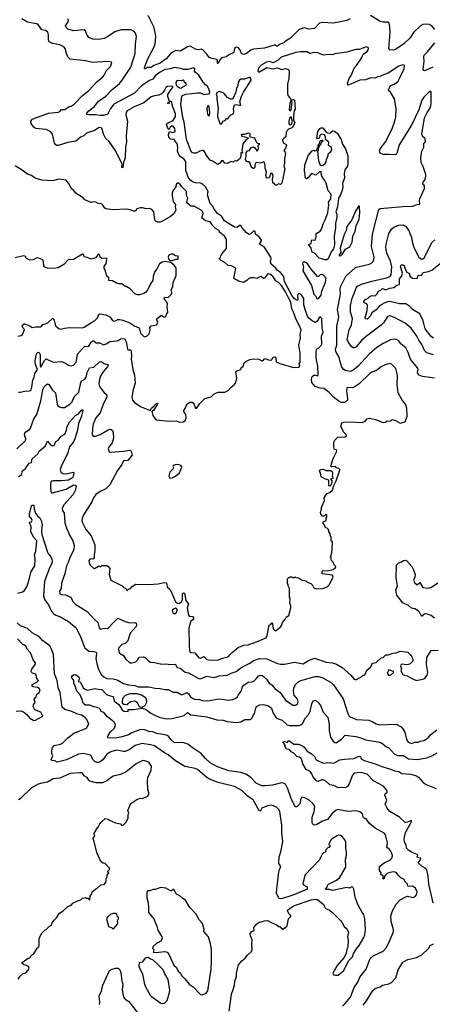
# Model space of a CAD drawing. Extents: x 1771496 to 1971148, y 471553 to 643630.
# Tile 77 of 256: x 1863830 to 1868930, y 498608 to 510793. Entities that reach past the tile are written whole.
import ezdxf

# ---------------------------------------------------------------- set-up
doc = ezdxf.new("R2010")
doc.units = 0

msp = doc.modelspace()

# ---------------------------------------------------------------- linework, layer by layer
at = {"layer": '0CON10XD'}
for points in [[(1864414, 509696), (1864435, 509714), (1864468, 509722), (1864503, 509747), (1864606, 509854), (1864683, 509917), (1864785, 510025), (1864859, 510085), (1864876, 510105), (1864901, 510165), (1864953, 510215), (1864966, 510246), (1864968, 510265), (1864925, 510274), (1864725, 510264), (1864645, 510282), (1864455, 510304), (1864426, 510335), (1864408, 510375), (1864392, 510435), (1864376, 510455), (1864325, 510480), (1864235, 510497), (1864195, 510519), (1864186, 510545), (1864187, 510607), (1864179, 510639), (1864149, 510659), (1864102, 510665), (1864055, 510736), (1863925, 510760), (1863855, 510802)], [(1868809, 506379), (1868768, 506395), (1868750, 506415), (1868747, 506425), (1868754, 506465), (1868749, 506485), (1868662, 506592), (1868643, 506635), (1868634, 506675), (1868605, 506732), (1868543, 506783), (1868515, 506819), (1868486, 506836), (1868459, 506841), (1868415, 506829), (1868323, 506787), (1868243, 506737), (1868148, 506652), (1868016, 506504), (1867949, 506451), (1867915, 506441), (1867855, 506451), (1867835, 506463), (1867814, 506494), (1867787, 506575), (1867780, 506615), (1867738, 506685), (1867733, 506715), (1867750, 506765), (1867751, 506831), (1867750, 506995), (1867777, 507115), (1867757, 507205), (1867795, 507395), (1867792, 507455), (1867797, 507485), (1867863, 507617), (1867978, 507722), (1867995, 507731), (1868155, 507769), (1868185, 507785), (1868199, 507801), (1868209, 507825), (1868210, 507855), (1868178, 507985), (1868192, 508138), (1868235, 508315), (1868270, 508445), (1868285, 508455), (1868565, 508482), (1868685, 508483), (1868745, 508507), (1868775, 508510), (1868772, 508555), (1868778, 508575), (1868836, 508705), (1868836, 508735), (1868814, 508765), (1868819, 508781), (1868844, 508815), (1868850, 508855), (1868850, 508875), (1868819, 508975), (1868794, 509025), (1868790, 509085), (1868803, 509165), (1868827, 509215), (1868826, 509255), (1868847, 509285), (1868842, 509322), (1868835, 509332), (1868814, 509344), (1868802, 509375), (1868832, 509578), (1868865, 509644), (1868896, 509685), (1868913, 509725), (1868918, 509755), (1868916, 509896), (1868907, 509907), (1868895, 509902), (1868827, 509833), (1868802, 509795), (1868762, 509678), (1868674, 509486), (1868520, 509245), (1868490, 509135), (1868475, 509120), (1868395, 509126), (1868324, 509124), (1868285, 509142), (1868277, 509165), (1868287, 509195), (1868356, 509285), (1868437, 509453), (1868469, 509535), (1868480, 509590), (1868482, 509695), (1868463, 509815), (1868414, 509894), (1868390, 509915), (1868390, 509925), (1868415, 509978), (1868465, 509994), (1868508, 510032), (1868535, 510080), (1868581, 510185), (1868586, 510226), (1868565, 510233), (1868515, 510216), (1868385, 510132), (1868306, 510104), (1868282, 510088), (1868253, 510087), (1868225, 510069), (1868165, 510075), (1868110, 510050), (1868035, 510044), (1867933, 509997), (1867885, 509983), (1867882, 510005), (1867904, 510065), (1867925, 510095), (1867970, 510200), (1867992, 510225), (1868054, 510315), (1868077, 510365), (1868120, 510395), (1868136, 510415), (1868142, 510445), (1868115, 510458), (1868025, 510423), (1867985, 510422), (1867875, 510392), (1867725, 510369), (1867695, 510356), (1867655, 510361), (1867584, 510354), (1867515, 510381), (1867475, 510386), (1867415, 510374), (1867383, 510393), (1867297, 510393), (1867245, 510385), (1867063, 510327), (1867025, 510291), (1866965, 510258), (1866924, 510274), (1866879, 510265), (1866815, 510228), (1866783, 510193), (1866774, 510154), (1866784, 510144), (1866885, 510199), (1866965, 510186), (1867015, 510196), (1867065, 510176), (1867115, 510189), (1867145, 510180), (1867159, 510165), (1867163, 510145), (1867156, 510066), (1867141, 509995), (1867139, 509885), (1867143, 509853), (1867170, 509825), (1867184, 509795), (1867170, 509755), (1867162, 509682), (1867165, 509670), (1867175, 509666), (1867184, 509676), (1867200, 509765), (1867190, 509795), (1867215, 509806), (1867228, 509795), (1867236, 509685), (1867224, 509665), (1867213, 509595), (1867216, 509555), (1867233, 509515), (1867200, 509455), (1867154, 509436), (1867135, 509420), (1867125, 509395), (1867120, 509345), (1867091, 509319), (1867079, 509305), (1867083, 509283), (1867095, 509265), (1867125, 509248), (1867129, 509235), (1867117, 509203), (1867096, 509175), (1867112, 509152), (1867116, 509136), (1867102, 509075), (1867102, 509015), (1867095, 508985), (1867108, 508945), (1867069, 508771), (1867055, 508752), (1867035, 508761), (1867005, 508744), (1866995, 508746), (1866961, 508775), (1866953, 508817), (1866962, 508855), (1866956, 508885), (1866950, 508890), (1866935, 508890), (1866925, 508878), (1866923, 508855), (1866913, 508835), (1866895, 508830), (1866881, 508835), (1866873, 508863), (1866879, 508905), (1866865, 508955), (1866866, 508985), (1866855, 509026), (1866846, 509035), (1866805, 509019), (1866755, 509027), (1866747, 509023), (1866735, 508995), (1866736, 508964), (1866725, 508952), (1866715, 508953), (1866693, 508973), (1866675, 509026), (1866665, 509034), (1866645, 509032), (1866630, 509040), (1866622, 509065), (1866631, 509105), (1866628, 509145), (1866645, 509168), (1866666, 509174), (1866695, 509212), (1866722, 509218), (1866737, 509207), (1866765, 509167), (1866782, 509195), (1866778, 509235), (1866800, 509255), (1866775, 509260), (1866757, 509277), (1866735, 509328), (1866680, 509340), (1866679, 509375), (1866671, 509385), (1866655, 509387), (1866605, 509372), (1866575, 509371), (1866569, 509365), (1866575, 509350), (1866615, 509342), (1866660, 509325), (1866622, 509298), (1866588, 509255), (1866577, 509175), (1866580, 509150), (1866590, 509145), (1866585, 509140), (1866580, 509150), (1866562, 509145), (1866564, 509105), (1866554, 509075), (1866515, 509042), (1866493, 509047), (1866465, 509030), (1866445, 509038), (1866395, 509012), (1866365, 509019), (1866345, 509047), (1866328, 509052), (1866305, 509017), (1866285, 509002), (1866245, 509020), (1866215, 509042), (1866184, 509054), (1866132, 509125), (1866115, 509160), (1866095, 509172), (1866055, 509167), (1866011, 509139), (1865982, 509142), (1865955, 509152), (1865892, 509312), (1865888, 509345), (1865862, 509525), (1865845, 509583), (1865820, 509745), (1865834, 509845), (1865844, 509856), (1865885, 509871), (1866025, 509887), (1866065, 509886), (1866105, 509867), (1866165, 509876), (1866175, 509881), (1866182, 509895), (1866164, 509945), (1866146, 509975), (1866125, 509987), (1866098, 510018), (1866043, 510105), (1865998, 510145), (1865992, 510155), (1865994, 510184), (1865983, 510193), (1865965, 510194), (1865907, 510177), (1865855, 510175), (1865819, 510189), (1865745, 510203), (1865694, 510186), (1865625, 510175), (1865566, 510144), (1865505, 510097), (1865475, 510056), (1865435, 510042), (1865335, 509976), (1865248, 509885), (1864993, 509747), (1864953, 509695), (1864925, 509634), (1864915, 509624), (1864864, 509606), (1864824, 509606), (1864765, 509617), (1864690, 509615), (1864661, 509621), (1864658, 509635), (1864685, 509664), (1864755, 509719), (1864803, 509785), (1864893, 509847), (1864967, 509923), (1865065, 510002), (1865095, 510045), (1865205, 510205), (1865257, 510375), (1865261, 510495), (1865274, 510584), (1865260, 510625), (1865241, 510651), (1865205, 510667), (1865085, 510666), (1865005, 510643), (1864915, 510580), (1864875, 510561), (1864805, 510546), (1864735, 510551), (1864684, 510574), (1864660, 510610), (1864644, 510655), (1864625, 510668), (1864495, 510656), (1864425, 510675), (1864404, 510695), (1864398, 510715), (1864429, 510765), (1864432, 510785), (1864425, 510805)], [(1867915, 510802), (1867875, 510784), (1867755, 510756), (1867705, 510749), (1867575, 510758), (1867535, 510748), (1867475, 510685), (1867405, 510674), (1867345, 510690), (1867285, 510670), (1867177, 510565), (1867115, 510528), (1867094, 510506), (1867049, 510491), (1867015, 510466), (1867003, 510463), (1866989, 510479), (1866975, 510479), (1866858, 510442), (1866722, 510428), (1866686, 510414), (1866635, 510374), (1866595, 510361), (1866573, 510373), (1866551, 510425), (1866535, 510444), (1866515, 510452), (1866500, 510450), (1866486, 510434), (1866478, 510385), (1866415, 510358), (1866385, 510334), (1866325, 510319), (1866304, 510295), (1866285, 510252), (1866275, 510250), (1866277, 510285), (1866271, 510295), (1866255, 510305), (1866205, 510312), (1866174, 510324), (1866145, 510366), (1866095, 510418), (1866075, 510426), (1866035, 510421), (1866005, 510426), (1865945, 510460), (1865925, 510463), (1865904, 510456), (1865818, 510402), (1865755, 510410), (1865725, 510395), (1865695, 510372), (1865640, 510310), (1865566, 510255), (1865535, 510243), (1865489, 510225), (1865455, 510200), (1865411, 510199), (1865384, 510184), (1865374, 510184), (1865371, 510191), (1865384, 510235), (1865420, 510315), (1865492, 510455), (1865505, 510495), (1865511, 510585), (1865506, 510636), (1865486, 510705), (1865416, 510845)], [(1868407, 510705), (1868398, 510748), (1868385, 510761), (1868325, 510762), (1868285, 510772), (1868165, 510843)], [(1868963, 510673), (1868925, 510718), (1868895, 510732), (1868855, 510739), (1868815, 510733), (1868785, 510718), (1868699, 510635), (1868655, 510566), (1868578, 510495), (1868475, 510424), (1868445, 510414), (1868405, 510419), (1868394, 510434), (1868408, 510635), (1868407, 510705)], [(1868935, 510205), (1868835, 510160), (1868823, 510163), (1868816, 510176), (1868830, 510275), (1868824, 510334), (1868831, 510355), (1868871, 510395), (1868960, 510505)], [(1865825, 509946), (1865835, 509952), (1865893, 509985), (1865887, 510005), (1865867, 510017), (1865862, 510035), (1865850, 510045), (1865824, 510036), (1865785, 510040), (1865771, 510035), (1865758, 510015), (1865764, 509984), (1865805, 509949), (1865825, 509946)], [(1866315, 509497), (1866325, 509502), (1866344, 509536), (1866370, 509545), (1866385, 509570), (1866405, 509570), (1866415, 509590), (1866440, 509615), (1866471, 509629), (1866477, 509653), (1866473, 509695), (1866485, 509738), (1866505, 509745), (1866547, 509733), (1866562, 509735), (1866552, 509775), (1866573, 509845), (1866595, 509896), (1866692, 510045), (1866689, 510065), (1866677, 510077), (1866667, 510077), (1866608, 510055), (1866565, 510058), (1866545, 510043), (1866531, 510019), (1866528, 509975), (1866511, 509945), (1866500, 509895), (1866465, 509815), (1866455, 509809), (1866435, 509809), (1866400, 509830), (1866355, 509885), (1866295, 509903), (1866265, 509888), (1866258, 509875), (1866268, 509845), (1866267, 509815), (1866283, 509695), (1866274, 509614), (1866275, 509593), (1866305, 509510), (1866315, 509497)], [(1864503, 506127), (1864562, 506185), (1864585, 506305), (1864598, 506322), (1864633, 506345), (1864646, 506365), (1864657, 506385), (1864664, 506426), (1864692, 506485), (1864745, 506493), (1864815, 506557), (1864835, 506564), (1864875, 506537), (1864914, 506524), (1864924, 506515), (1864917, 506495), (1864885, 506465), (1864859, 506431), (1864828, 506382), (1864815, 506345), (1864810, 506285), (1864817, 506255), (1864869, 506185), (1864904, 506155), (1864907, 506135), (1864903, 506115), (1864865, 506045), (1864823, 505927), (1864772, 505865), (1864737, 505787), (1864728, 505735), (1864727, 505657), (1864739, 505639), (1864768, 505638), (1864825, 505661), (1864925, 505718), (1864945, 505724), (1864960, 505720), (1864975, 505707), (1864984, 505684), (1864988, 505615), (1864973, 505557), (1864938, 505515), (1864922, 505485), (1864937, 505447), (1864955, 505440), (1865115, 505453), (1865195, 505466), (1865209, 505455), (1865220, 505405), (1865165, 505339), (1865115, 505334), (1865093, 505287), (1865037, 505213), (1864946, 505035), (1864893, 504987), (1864825, 504954), (1864770, 504915), (1864744, 504876), (1864721, 504825), (1864671, 504749), (1864617, 504665), (1864602, 504625), (1864599, 504595), (1864605, 504565), (1864648, 504485), (1864714, 504405), (1864760, 504295), (1864758, 504222), (1864749, 504165), (1864752, 504128), (1864735, 504116), (1864701, 504119), (1864684, 504095), (1864693, 504055), (1864707, 504037), (1864745, 504002), (1864755, 504002), (1864805, 504030), (1864815, 504030), (1864825, 504020), (1864845, 504040), (1864905, 504038), (1864925, 504028), (1864943, 504003), (1864934, 503926), (1864957, 503855), (1865096, 503786), (1865115, 503768), (1865143, 503753), (1865155, 503730), (1865173, 503747), (1865200, 503755), (1865221, 503779), (1865265, 503806), (1865425, 503803), (1865540, 503810), (1865617, 503827), (1865643, 503823), (1865654, 503775), (1865684, 503745), (1865708, 503705), (1865755, 503590), (1865785, 503570), (1865805, 503572), (1865832, 503588), (1865841, 503615), (1865844, 503686), (1865855, 503702), (1865868, 503695), (1865884, 503605), (1865916, 503565), (1865899, 503515), (1865918, 503425), (1865925, 503410), (1865968, 503408), (1865982, 503385), (1865970, 503365), (1865945, 503350), (1865921, 503265), (1865923, 503045), (1865927, 502985), (1865935, 502966), (1865945, 502960), (1865995, 502959), (1866045, 502895), (1866065, 502892), (1866105, 502913), (1866145, 502877), (1866187, 502867), (1866288, 502872), (1866335, 502891), (1866405, 502908), (1866433, 502937), (1866457, 502963), (1866534, 503026), (1866565, 503034), (1866595, 503051), (1866655, 503058), (1866685, 503071), (1866715, 503077), (1866875, 503144), (1866888, 503172), (1866915, 503298), (1866935, 503310), (1866945, 503330), (1866956, 503315), (1866964, 503254), (1866985, 503232), (1867000, 503235), (1867058, 503285), (1867070, 503305), (1867078, 503335), (1867112, 503375), (1867125, 503400), (1867155, 503420), (1867180, 503515), (1867181, 503535), (1867169, 503575), (1867174, 503625), (1867167, 503645), (1867164, 503696), (1867167, 503755), (1867150, 503785), (1867150, 503805), (1867140, 503815), (1867140, 503875), (1867155, 503890), (1867165, 503890), (1867175, 503900), (1867195, 503900), (1867205, 503890), (1867225, 503890), (1867235, 503898), (1867245, 503890), (1867277, 503887), (1867315, 503862), (1867367, 503847), (1867385, 503832), (1867427, 503817), (1867450, 503795), (1867464, 503764), (1867495, 503748), (1867575, 503752), (1867630, 503775), (1867658, 503805), (1867684, 503856), (1867706, 503894), (1867698, 503918), (1867570, 503935), (1867570, 503965), (1867580, 503975), (1867633, 503973), (1867705, 503990), (1867735, 504012), (1867737, 504025), (1867718, 504045), (1867705, 504080), (1867680, 504105), (1867680, 504135), (1867670, 504145), (1867690, 504195), (1867698, 504305), (1867695, 504330), (1867682, 504345), (1867682, 504385), (1867668, 504415), (1867667, 504435), (1867652, 504455), (1867652, 504475), (1867645, 504490), (1867632, 504502), (1867610, 504505), (1867600, 504535), (1867578, 504565), (1867585, 504580), (1867618, 504595), (1867620, 504625), (1867627, 504635), (1867627, 504667), (1867615, 504670), (1867595, 504650), (1867575, 504650), (1867552, 504672), (1867548, 504695), (1867560, 504735), (1867560, 504755), (1867597, 504843), (1867592, 504875), (1867625, 504930), (1867665, 504940), (1867695, 504970), (1867713, 505027), (1867743, 505085), (1867782, 505205), (1867786, 505226), (1867777, 505237), (1867745, 505248), (1867732, 505262), (1867685, 505258), (1867677, 505267), (1867705, 505362), (1867752, 505455), (1867745, 505470), (1867720, 505475), (1867712, 505505), (1867714, 505566), (1867725, 505590), (1867745, 505610), (1867762, 505628), (1867855, 505632), (1867868, 505642), (1867866, 505656), (1867830, 505695), (1867830, 505705), (1867798, 505758), (1867812, 505805), (1867837, 505813), (1867905, 505818), (1868065, 505810), (1868100, 505825), (1868125, 505854), (1868155, 505860), (1868230, 505845), (1868325, 505809), (1868347, 505813), (1868372, 505828), (1868414, 505826), (1868435, 505846), (1868475, 505831), (1868535, 505798), (1868595, 505818), (1868620, 505885), (1868614, 505986), (1868604, 506025), (1868555, 506093), (1868507, 506177), (1868498, 506275), (1868500, 506395), (1868480, 506475), (1868425, 506528), (1868405, 506538), (1868347, 506523), (1868298, 506495), (1868239, 506451), (1868185, 506431), (1868160, 506415), (1868025, 506286), (1867965, 506245), (1867945, 506235), (1867895, 506240), (1867874, 506235), (1867868, 506195), (1867884, 506105), (1867882, 506085), (1867870, 506070), (1867845, 506057), (1867805, 506056), (1867779, 506069), (1867706, 506126), (1867660, 506175), (1867595, 506228), (1867545, 506231), (1867484, 506255), (1867443, 506305), (1867436, 506346), (1867445, 506377), (1867475, 506396), (1867515, 506384), (1867521, 506399), (1867515, 506505), (1867496, 506605), (1867494, 506684), (1867499, 506715), (1867528, 506732), (1867564, 506775), (1867562, 506875), (1867583, 506927), (1867571, 506975), (1867564, 507095), (1867545, 507117), (1867535, 507111), (1867508, 507062), (1867485, 507044), (1867446, 507066), (1867405, 507101), (1867389, 507125), (1867359, 507205), (1867343, 507265), (1867341, 507341), (1867310, 507390), (1867285, 507404), (1867268, 507395), (1867263, 507375), (1867270, 507330), (1867265, 507317), (1867225, 507340), (1867195, 507380), (1867105, 507552), (1867095, 507615), (1867055, 507665), (1867015, 507690), (1866997, 507717), (1866938, 507768), (1866929, 507795), (1866939, 507835), (1866936, 507855), (1866853, 507983), (1866793, 508015), (1866820, 508055), (1866821, 508065), (1866785, 508108), (1866751, 508135), (1866737, 508175), (1866720, 508175), (1866688, 508142), (1866665, 508136), (1866633, 508155), (1866581, 508215), (1866563, 508245), (1866545, 508246), (1866517, 508223), (1866485, 508226), (1866363, 508305), (1866325, 508360), (1866275, 508396), (1866235, 508449), (1866217, 508487), (1866186, 508516), (1866150, 508625), (1866160, 508665), (1866125, 508726), (1866085, 508760), (1866065, 508769), (1866005, 508773), (1865965, 508788), (1865945, 508801), (1865915, 508835), (1865882, 508925), (1865883, 509035), (1865864, 509065), (1865816, 509096), (1865800, 509115), (1865781, 509165), (1865786, 509215), (1865775, 509261), (1865748, 509295), (1865740, 509315), (1865715, 509310), (1865695, 509314), (1865674, 509335), (1865668, 509372), (1865680, 509410), (1865715, 509398), (1865735, 509401), (1865750, 509415), (1865746, 509445), (1865725, 509474), (1865706, 509474), (1865689, 509461), (1865675, 509430), (1865655, 509460), (1865644, 509495), (1865655, 509512), (1865726, 509544), (1865756, 509595), (1865755, 509629), (1865714, 509735), (1865711, 509775), (1865698, 509782), (1865680, 509780), (1865675, 509750), (1865660, 509755), (1865660, 509765), (1865680, 509780), (1865661, 509841), (1865663, 509865), (1865697, 509923), (1865727, 509957), (1865715, 509969), (1865655, 509966), (1865635, 509953), (1865620, 509920), (1865600, 509890), (1865578, 509872), (1865545, 509859), (1865495, 509852), (1865454, 509836), (1865365, 509765), (1865245, 509714), (1865159, 509665), (1865144, 509646), (1865142, 509615), (1865161, 509535), (1865147, 509355), (1865150, 509280), (1865137, 509215), (1865134, 509085), (1865112, 509025), (1865105, 508960), (1865092, 508965), (1865094, 508986), (1865100, 508995), (1865020, 509165), (1864936, 509285), (1864892, 509325), (1864868, 509368), (1864847, 509445), (1864835, 509456), (1864811, 509459), (1864755, 509422), (1864655, 509387), (1864624, 509356), (1864582, 509338), (1864525, 509291), (1864425, 509272), (1864305, 509237), (1864287, 509237), (1864275, 509244), (1864261, 509265), (1864236, 509375), (1864216, 509406), (1864155, 509433), (1864025, 509448), (1864005, 509461), (1863978, 509495), (1863969, 509515), (1863969, 509535), (1863989, 509561), (1864015, 509574), (1864185, 509634), (1864305, 509650), (1864325, 509658), (1864345, 509682), (1864389, 509681), (1864414, 509696)], [(1866165, 509603), (1866175, 509607), (1866182, 509638), (1866174, 509714), (1866162, 509728), (1866154, 509726), (1866142, 509695), (1866153, 509625), (1866165, 509603)], [(1867175, 509492), (1867194, 509506), (1867201, 509535), (1867185, 509592), (1867165, 509573), (1867155, 509535), (1867158, 509505), (1867164, 509494), (1867175, 509492)], [(1867625, 507822), (1867605, 507822), (1867532, 507842), (1867475, 507904), (1867447, 507917), (1867431, 507965), (1867398, 508012), (1867435, 508025), (1867436, 508055), (1867442, 508068), (1867475, 508066), (1867485, 508071), (1867496, 508105), (1867493, 508145), (1867543, 508177), (1867561, 508199), (1867584, 508275), (1867608, 508315), (1867638, 508402), (1867651, 508505), (1867646, 508535), (1867678, 508575), (1867682, 508635), (1867642, 508675), (1867618, 508768), (1867603, 508803), (1867577, 508835), (1867562, 508865), (1867555, 508910), (1867535, 508910), (1867491, 508869), (1867445, 508887), (1867435, 508885), (1867395, 508836), (1867374, 508824), (1867362, 508835), (1867351, 508925), (1867355, 508995), (1867399, 509115), (1867445, 509170), (1867465, 509180), (1867475, 509170), (1867498, 509172), (1867512, 509208), (1867520, 509210), (1867520, 509235), (1867540, 509265), (1867540, 509285), (1867552, 509298), (1867575, 509300), (1867580, 509295), (1867562, 509278), (1867550, 509245), (1867532, 509228), (1867530, 509215), (1867520, 509210), (1867520, 509175), (1867510, 509165), (1867524, 509045), (1867544, 508994), (1867575, 508990), (1867608, 509015), (1867620, 509035), (1867623, 509067), (1867638, 509095), (1867648, 509135), (1867677, 509163), (1867687, 509183), (1867685, 509212), (1867648, 509235), (1867650, 509275), (1867612, 509312), (1867609, 509349), (1867599, 509369), (1867575, 509377), (1867555, 509372), (1867542, 509365), (1867538, 509332), (1867528, 509322), (1867503, 509323), (1867515, 509408), (1867541, 509445), (1867555, 509453), (1867576, 509455), (1867620, 509400), (1867633, 509393), (1867665, 509389), (1867695, 509417), (1867705, 509419), (1867720, 509415), (1867755, 509390), (1867805, 509312), (1867822, 509252), (1867856, 509195), (1867886, 509106), (1867886, 508995), (1867880, 508975), (1867851, 508935), (1867843, 508885), (1867846, 508835), (1867820, 508765), (1867825, 508725), (1867820, 508695), (1867795, 508624), (1867769, 508585), (1867760, 508475), (1867736, 508415), (1867749, 508385), (1867750, 508345), (1867734, 508275), (1867734, 508216), (1867717, 508115), (1867720, 508005), (1867710, 507955), (1867679, 507921), (1867645, 507834), (1867625, 507822)], [(1863814, 506184), (1863835, 506182), (1863893, 506197), (1863945, 506199), (1863966, 506205), (1863981, 506245), (1863991, 506335), (1864009, 506365), (1864017, 506413), (1864048, 506465), (1864026, 506526), (1864023, 506565), (1864033, 506645), (1864045, 506672), (1864055, 506677), (1864065, 506673), (1864076, 506665), (1864084, 506645), (1864081, 506541), (1864084, 506514), (1864093, 506493), (1864135, 506575), (1864155, 506594), (1864245, 506556), (1864345, 506561), (1864394, 506544), (1864435, 506518), (1864465, 506510), (1864495, 506519), (1864526, 506555), (1864534, 506575), (1864543, 506655), (1864606, 506724), (1864635, 506751), (1864675, 506750), (1864685, 506754), (1864715, 506802), (1864735, 506818), (1864745, 506817), (1864775, 506795), (1864822, 506792), (1864865, 506771), (1864898, 506782), (1864945, 506812), (1865025, 506818), (1865046, 506824), (1865075, 506843), (1865125, 506846), (1865146, 506805), (1865161, 506715), (1865175, 506706), (1865195, 506706), (1865207, 506695), (1865211, 506625), (1865208, 506595), (1865229, 506465), (1865251, 506395), (1865256, 506295), (1865232, 506215), (1865216, 506124), (1865224, 506085), (1865250, 506055), (1865332, 506002), (1865435, 505960), (1865445, 505962), (1865459, 505985), (1865493, 506015), (1865525, 506048), (1865538, 506045), (1865482, 505958), (1865462, 505945), (1865477, 505895), (1865504, 505855), (1865522, 505842), (1865675, 505826), (1865765, 505827), (1865805, 505813), (1865855, 505818), (1865876, 505834), (1865889, 505865), (1865883, 505905), (1865862, 505935), (1865858, 505955), (1865881, 505989), (1865897, 506033), (1865935, 506060), (1865965, 506060), (1865985, 506032), (1866000, 505995), (1866015, 505980), (1866058, 506045), (1866120, 506105), (1866195, 506127), (1866235, 506163), (1866255, 506173), (1866285, 506183), (1866365, 506184), (1866408, 506205), (1866445, 506247), (1866485, 506277), (1866502, 506305), (1866514, 506355), (1866503, 506435), (1866513, 506447), (1866563, 506465), (1866569, 506485), (1866594, 506505), (1866603, 506545), (1866625, 506564), (1866675, 506586), (1866715, 506596), (1866785, 506592), (1866825, 506571), (1866835, 506573), (1866861, 506599), (1866905, 506582), (1866942, 506578), (1866964, 506615), (1866985, 506621), (1866997, 506605), (1867000, 506560), (1867045, 506540), (1867215, 506488), (1867275, 506492), (1867292, 506505), (1867284, 506535), (1867296, 506555), (1867298, 506665), (1867282, 506765), (1867300, 506855), (1867297, 506895), (1867310, 506955), (1867290, 507005), (1867242, 507092), (1867219, 507165), (1867193, 507213), (1867183, 507295), (1867152, 507352), (1867117, 507425), (1867065, 507503), (1867025, 507545), (1866995, 507560), (1866965, 507611), (1866930, 507640), (1866905, 507647), (1866895, 507643), (1866857, 507595), (1866845, 507590), (1866815, 507613), (1866792, 507608), (1866765, 507590), (1866725, 507600), (1866683, 507597), (1866662, 507588), (1866636, 507564), (1866595, 507541), (1866535, 507558), (1866484, 507584), (1866479, 507595), (1866498, 507695), (1866500, 507715), (1866495, 507722), (1866450, 507745), (1866405, 507751), (1866365, 507788), (1866312, 507815), (1866301, 507831), (1866329, 507895), (1866387, 507963), (1866385, 508075), (1866362, 508112), (1866300, 508165), (1866294, 508185), (1866249, 508209), (1866208, 508248), (1866199, 508269), (1866185, 508290), (1866125, 508303), (1866085, 508335), (1866085, 508355), (1866098, 508395), (1866092, 508415), (1866075, 508437), (1865985, 508484), (1865945, 508487), (1865897, 508525), (1865895, 508535), (1865908, 508585), (1865893, 508615), (1865890, 508665), (1865833, 508723), (1865814, 508755), (1865795, 508769), (1865781, 508769), (1865769, 508761), (1865755, 508715), (1865728, 508682), (1865714, 508645), (1865714, 508615), (1865728, 508538), (1865756, 508505), (1865751, 508475), (1865759, 508435), (1865735, 508392), (1865693, 508357), (1865585, 508294), (1865564, 508286), (1865532, 508285), (1865515, 508295), (1865502, 508312), (1865486, 508415), (1865463, 508445), (1865435, 508458), (1865395, 508454), (1865347, 508463), (1865325, 508466), (1865278, 508452), (1865260, 508425), (1865238, 508422), (1865195, 508439), (1865145, 508449), (1864985, 508438), (1864895, 508452), (1864881, 508461), (1864859, 508499), (1864840, 508515), (1864798, 508518), (1864770, 508535), (1864745, 508540), (1864715, 508530), (1864634, 508564), (1864615, 508587), (1864525, 508647), (1864495, 508682), (1864474, 508694), (1864435, 508770), (1864405, 508808), (1864315, 508818), (1864235, 508800), (1864105, 508807), (1864022, 508832), (1863974, 508864), (1863925, 508883), (1863861, 508931), (1863775, 508983)], [(1867785, 507869), (1867805, 507874), (1867818, 507885), (1867857, 507953), (1867909, 507981), (1867939, 508041), (1867948, 508115), (1867976, 508175), (1867989, 508241), (1868026, 508325), (1868033, 508405), (1868031, 508475), (1868025, 508492), (1867979, 508425), (1867936, 508314), (1867875, 508232), (1867865, 508185), (1867839, 508135), (1867793, 507967), (1867799, 507911), (1867777, 507875), (1867785, 507869)], [(1868947, 506647), (1868862, 506672), (1868835, 506698), (1868802, 506775), (1868764, 506825), (1868740, 506875), (1868671, 506975), (1868595, 507038), (1868465, 507109), (1868405, 507128), (1868375, 507119), (1868327, 507043), (1868298, 507012), (1868115, 506878), (1868056, 506824), (1867985, 506741), (1867965, 506731), (1867952, 506732), (1867936, 506746), (1867895, 506796), (1867878, 506835), (1867904, 506955), (1867933, 507015), (1867943, 507095), (1867919, 507175), (1867920, 507255), (1867938, 507345), (1867965, 507405), (1867988, 507475), (1868005, 507497), (1868055, 507521), (1868185, 507558), (1868365, 507597), (1868410, 507615), (1868420, 507635), (1868432, 507735), (1868413, 507805), (1868370, 507905), (1868358, 507975), (1868361, 508015), (1868394, 508146), (1868425, 508202), (1868455, 508226), (1868511, 508249), (1868565, 508253), (1868598, 508238), (1868642, 508182), (1868656, 508135), (1868674, 508104), (1868683, 508045), (1868706, 507965), (1868765, 507855), (1868795, 507831), (1868815, 507833), (1868835, 507848), (1868925, 508034), (1868961, 508069)], [(1863805, 506877), (1863846, 506885), (1863865, 506898), (1863888, 506958), (1863857, 506995), (1863885, 507027), (1863895, 507028), (1863954, 507004), (1863985, 506984), (1864025, 506992), (1864085, 506991), (1864101, 506999), (1864115, 507022), (1864145, 507027), (1864178, 507042), (1864235, 507093), (1864245, 507090), (1864255, 507073), (1864274, 507004), (1864315, 506971), (1864335, 506963), (1864385, 506977), (1864445, 506983), (1864605, 506980), (1864625, 506986), (1864716, 507045), (1864755, 507064), (1864790, 507105), (1864802, 507132), (1864808, 507145), (1864825, 507154), (1864895, 507140), (1864944, 507115), (1864975, 507072), (1864995, 507062), (1865015, 507065), (1865045, 507081), (1865065, 507082), (1865105, 507074), (1865190, 507040), (1865255, 507001), (1865305, 506979), (1865324, 506915), (1865362, 506875), (1865375, 506870), (1865405, 506880), (1865429, 506905), (1865442, 506955), (1865440, 506985), (1865454, 507006), (1865526, 507015), (1865537, 507045), (1865522, 507085), (1865528, 507095), (1865575, 507130), (1865585, 507130), (1865604, 507114), (1865630, 507115), (1865642, 507128), (1865643, 507147), (1865662, 507168), (1865652, 507245), (1865656, 507276), (1865648, 507298), (1865610, 507345), (1865625, 507354), (1865670, 507360), (1865706, 507395), (1865709, 507415), (1865701, 507449), (1865721, 507485), (1865728, 507542), (1865763, 507625), (1865764, 507715), (1865754, 507735), (1865725, 507766), (1865695, 507787), (1865629, 507799), (1865590, 507790), (1865560, 507770), (1865531, 507715), (1865502, 507678), (1865480, 507615), (1865474, 507565), (1865445, 507523), (1865409, 507445), (1865385, 507418), (1865364, 507406), (1865312, 507388), (1865285, 507388), (1865255, 507402), (1865195, 507462), (1865145, 507490), (1865135, 507490), (1865092, 507522), (1865054, 507524), (1865025, 507532), (1864979, 507559), (1864930, 507565), (1864930, 507605), (1864915, 507612), (1864902, 507632), (1864890, 507685), (1864872, 507715), (1864873, 507737), (1864897, 507775), (1864908, 507825), (1864905, 507842), (1864845, 507836), (1864823, 507855), (1864815, 507888), (1864805, 507890), (1864775, 507860), (1864770, 507845), (1864715, 507828), (1864665, 507850), (1864625, 507860), (1864618, 507888), (1864605, 507893), (1864493, 507827), (1864468, 507822), (1864435, 507823), (1864375, 507762), (1864305, 507723), (1864245, 507714), (1864175, 507717), (1864132, 507735), (1864127, 507747), (1864126, 507795), (1864115, 507820), (1864056, 507846), (1864035, 507841), (1863995, 507819), (1863957, 507817), (1863915, 507838), (1863896, 507866), (1863875, 507870), (1863775, 507846)], [(1865685, 507812), (1865715, 507813), (1865765, 507830), (1865785, 507830), (1865790, 507835), (1865788, 507868), (1865755, 507870), (1865715, 507897), (1865675, 507878), (1865667, 507855), (1865673, 507823), (1865685, 507812)], [(1867515, 507338), (1867525, 507344), (1867555, 507385), (1867566, 507434), (1867610, 507545), (1867617, 507595), (1867585, 507633), (1867565, 507640), (1867545, 507637), (1867525, 507614), (1867515, 507612), (1867434, 507704), (1867385, 507779), (1867355, 507794), (1867335, 507792), (1867327, 507775), (1867338, 507735), (1867331, 507685), (1867439, 507505), (1867468, 507395), (1867488, 507375), (1867505, 507341), (1867515, 507338)], [(1868945, 506853), (1868915, 506871), (1868843, 506965), (1868817, 507067), (1868775, 507154), (1868685, 507206), (1868652, 507242), (1868605, 507275), (1868526, 507276), (1868405, 507304), (1868375, 507301), (1868335, 507285), (1868279, 507251), (1868235, 507202), (1868184, 507165), (1868165, 507126), (1868135, 507093), (1868125, 507088), (1868105, 507092), (1868099, 507105), (1868126, 507195), (1868130, 507255), (1868122, 507275), (1868089, 507289), (1868084, 507305), (1868105, 507329), (1868137, 507345), (1868157, 507367), (1868185, 507380), (1868225, 507376), (1868245, 507396), (1868265, 507434), (1868295, 507445), (1868315, 507466), (1868343, 507453), (1868365, 507455), (1868405, 507471), (1868455, 507480), (1868492, 507508), (1868520, 507515), (1868526, 507525), (1868524, 507585), (1868548, 507615), (1868561, 507655), (1868538, 507742), (1868545, 507761), (1868565, 507760), (1868581, 507751), (1868595, 507706), (1868615, 507670), (1868650, 507650), (1868648, 507625), (1868657, 507615), (1868685, 507594), (1868735, 507588), (1868746, 507595), (1868755, 507626), (1868765, 507631), (1868795, 507626), (1868816, 507664), (1868885, 507676), (1868925, 507695), (1869026, 507775)], [(1868956, 506356), (1868809, 506379)], [(1863795, 505484), (1863903, 505587), (1863907, 505605), (1863891, 505655), (1863893, 505675), (1863905, 505691), (1863950, 505720), (1863963, 505737), (1864005, 505855), (1864041, 505905), (1864091, 506075), (1864115, 506214), (1864127, 506245), (1864155, 506276), (1864175, 506286), (1864190, 506280), (1864235, 506209), (1864273, 506175), (1864293, 506035), (1864303, 506013), (1864321, 506001), (1864345, 505995), (1864383, 505995), (1864451, 506035), (1864477, 506065), (1864503, 506127)], [(1863815, 505138), (1863856, 505165), (1863861, 505205), (1863903, 505237), (1863945, 505304), (1863975, 505314), (1863985, 505359), (1864055, 505422), (1864069, 505455), (1864149, 505521), (1864175, 505577), (1864205, 505534), (1864235, 505519), (1864255, 505522), (1864278, 505572), (1864305, 505591), (1864343, 505637), (1864389, 505665), (1864407, 505715), (1864415, 505758), (1864445, 505812), (1864519, 505895), (1864555, 505915), (1864595, 505960), (1864605, 505967), (1864612, 505962), (1864592, 505885), (1864557, 505795), (1864545, 505715), (1864513, 505605), (1864495, 505569), (1864444, 505505), (1864420, 505420), (1864346, 505275), (1864329, 505225), (1864338, 505195), (1864365, 505178), (1864405, 505174), (1864490, 505195), (1864499, 505179), (1864496, 505155), (1864481, 505125), (1864435, 505094), (1864345, 505086), (1864245, 505085), (1864225, 505080), (1864215, 505071), (1864209, 505055), (1864209, 505009), (1864215, 504955), (1864225, 504939), (1864235, 504937), (1864405, 504985), (1864495, 505036), (1864515, 505033), (1864527, 505017), (1864517, 504965), (1864492, 504915), (1864375, 504788), (1864356, 504745), (1864358, 504718), (1864378, 504685), (1864389, 504565), (1864399, 504525), (1864446, 504415), (1864488, 504345), (1864503, 504285), (1864498, 504235), (1864448, 504135), (1864430, 504075), (1864407, 504033), (1864387, 503935), (1864355, 503845), (1864345, 503815), (1864341, 503755), (1864321, 503719), (1864325, 503689), (1864345, 503679), (1864395, 503676), (1864456, 503645), (1864471, 503631), (1864485, 503594), (1864524, 503554), (1864665, 503471), (1864750, 503375), (1864794, 503335), (1864813, 503265), (1864825, 503250), (1864875, 503262), (1864915, 503260), (1864929, 503265), (1864975, 503322), (1865045, 503386), (1865135, 503346), (1865175, 503334), (1865205, 503329), (1865252, 503332), (1865268, 503325), (1865274, 503305), (1865268, 503285), (1865197, 503203), (1865168, 503105), (1865135, 503075), (1865091, 503059), (1865050, 503015), (1865054, 502975), (1865064, 502955), (1865115, 502925), (1865136, 502885), (1865192, 502832), (1865215, 502832), (1865265, 502847), (1865285, 502865), (1865305, 502903), (1865355, 502909), (1865386, 502896), (1865425, 502855), (1865445, 502842), (1865495, 502838), (1865585, 502817), (1865635, 502822), (1865695, 502812), (1865745, 502819), (1865755, 502814), (1865778, 502778), (1865815, 502766), (1865875, 502719), (1865915, 502711), (1866035, 502643), (1866055, 502637), (1866075, 502639), (1866145, 502668), (1866235, 502653), (1866295, 502673), (1866395, 502681), (1866445, 502708), (1866505, 502727), (1866575, 502782), (1866665, 502826), (1866725, 502863), (1866795, 502889), (1866885, 502885), (1867017, 502827), (1867055, 502816), (1867105, 502816), (1867227, 502843), (1867335, 502822), (1867399, 502861), (1867475, 502891), (1867617, 502843), (1867695, 502834), (1867745, 502818), (1867816, 502775), (1867925, 502681), (1867955, 502641), (1867975, 502629), (1867995, 502627), (1868060, 502665), (1868075, 502680), (1868085, 502680), (1868100, 502695), (1868122, 502745), (1868172, 502785), (1868182, 502815), (1868195, 502830), (1868235, 502838), (1868300, 502895), (1868325, 502900), (1868355, 502933), (1868386, 502934), (1868445, 502953), (1868485, 502957), (1868535, 502978), (1868605, 502972), (1868626, 502966), (1868658, 502935), (1868677, 502907), (1868690, 502875), (1868690, 502855), (1868655, 502820), (1868636, 502814), (1868605, 502811), (1868565, 502818), (1868545, 502812), (1868539, 502795), (1868548, 502755), (1868542, 502735), (1868565, 502690), (1868581, 502681), (1868620, 502675), (1868679, 502639), (1868735, 502616), (1868825, 502634), (1868837, 502643), (1868868, 502682), (1868877, 502715), (1868857, 502815), (1868862, 502898), (1868915, 502988), (1869005, 502990)], [(1865685, 505121), (1865715, 505123), (1865757, 505145), (1865804, 505186), (1865833, 505255), (1865832, 505265), (1865822, 505275), (1865800, 505285), (1865765, 505289), (1865729, 505275), (1865724, 505265), (1865730, 505245), (1865727, 505235), (1865686, 505195), (1865672, 505145), (1865685, 505121)], [(1867665, 505020), (1867650, 505025), (1867650, 505095), (1867602, 505112), (1867556, 505136), (1867548, 505185), (1867536, 505205), (1867544, 505226), (1867585, 505232), (1867615, 505215), (1867673, 505213), (1867691, 505201), (1867697, 505175), (1867692, 505142), (1867700, 505135), (1867700, 505115), (1867670, 505105), (1867690, 505095), (1867690, 505065), (1867678, 505032), (1867665, 505020)], [(1863805, 503697), (1863865, 503712), (1863885, 503725), (1863918, 503775), (1863937, 503835), (1863972, 503965), (1864017, 504035), (1864020, 504125), (1864013, 504165), (1864031, 504215), (1864041, 504345), (1864003, 504385), (1863968, 504455), (1863973, 504515), (1863952, 504575), (1863975, 504580), (1863986, 504595), (1863975, 504620), (1863953, 504635), (1863949, 504675), (1863975, 504778), (1863985, 504787), (1864006, 504786), (1864007, 504737), (1864025, 504685), (1864051, 504651), (1864078, 504628), (1864095, 504595), (1864108, 504545), (1864098, 504468), (1864102, 504422), (1864174, 504205), (1864182, 504185), (1864216, 504145), (1864228, 504115), (1864230, 504085), (1864222, 504055), (1864201, 504019), (1864135, 503845), (1864124, 503665), (1864135, 503616), (1864185, 503552), (1864218, 503478), (1864252, 503442), (1864277, 503425), (1864334, 503404), (1864435, 503344), (1864527, 503265), (1864586, 503146), (1864625, 503035), (1864635, 503019), (1864685, 502980), (1864744, 502974), (1864776, 502965), (1864780, 502945), (1864772, 502888), (1864783, 502827), (1864805, 502750), (1864840, 502685), (1864869, 502659), (1864905, 502642), (1864985, 502638), (1865035, 502624), (1865115, 502580), (1865175, 502560), (1865253, 502553), (1865295, 502537), (1865428, 502538), (1865505, 502519), (1865565, 502517), (1865625, 502503), (1865665, 502502), (1865725, 502472), (1865775, 502471), (1865825, 502443), (1865846, 502444), (1865895, 502466), (1865915, 502451), (1865942, 502412), (1865965, 502397), (1865992, 502385), (1866051, 502381), (1866085, 502369), (1866155, 502362), (1866295, 502388), (1866359, 502379), (1866405, 502370), (1866465, 502379), (1866495, 502391), (1866523, 502415), (1866529, 502435), (1866567, 502483), (1866584, 502536), (1866601, 502559), (1866655, 502593), (1866705, 502600), (1866725, 502609), (1866755, 502635), (1866780, 502675), (1866805, 502681), (1866827, 502677), (1866845, 502665), (1866881, 502631), (1866915, 502582), (1866945, 502561), (1866984, 502515), (1867048, 502468), (1867115, 502374), (1867205, 502312), (1867245, 502309), (1867265, 502326), (1867273, 502355), (1867262, 502385), (1867224, 502435), (1867213, 502485), (1867217, 502523), (1867242, 502568), (1867281, 502605), (1867305, 502616), (1867483, 502663), (1867523, 502663), (1867571, 502651), (1867671, 502595), (1867711, 502561), (1867829, 502389), (1867885, 502205), (1867901, 502175), (1867915, 502164), (1867995, 502131), (1868145, 502126), (1868188, 502108), (1868235, 502079), (1868275, 502066), (1868485, 502076), (1868545, 502041), (1868567, 502017), (1868589, 501975), (1868611, 501885), (1868634, 501854), (1868675, 501837), (1868715, 501852), (1868755, 501853), (1868784, 501864), (1868825, 501874), (1868879, 501905), (1868908, 501945), (1868988, 502005)], [(1868956, 503386), (1868915, 503421), (1868855, 503439), (1868835, 503436), (1868815, 503423), (1868805, 503413), (1868795, 503412), (1868771, 503461), (1868757, 503477), (1868715, 503504), (1868672, 503512), (1868637, 503545), (1868566, 503576), (1868492, 503672), (1868478, 503735), (1868502, 503785), (1868483, 503885), (1868487, 504043), (1868515, 504071), (1868548, 504082), (1868575, 504101), (1868595, 504106), (1868615, 504096), (1868678, 504025), (1868698, 503985), (1868717, 503925), (1868716, 503894), (1868700, 503855), (1868713, 503825), (1868745, 503800), (1868775, 503828), (1868815, 503766), (1868885, 503759), (1868920, 503770), (1868997, 503825)], [(1865755, 503443), (1865770, 503455), (1865777, 503485), (1865776, 503496), (1865755, 503512), (1865730, 503500), (1865716, 503485), (1865721, 503451), (1865734, 503444), (1865755, 503443)], [(1864204, 503045), (1864110, 503110), (1864074, 503155), (1863985, 503206), (1863925, 503258), (1863840, 503290), (1863798, 503328)], [(1863785, 502236), (1863845, 502238), (1863875, 502227), (1863916, 502196), (1863955, 502148), (1864005, 502120), (1864025, 502124), (1864117, 502173), (1864091, 502225), (1864015, 502254), (1863997, 502295), (1864001, 502315), (1864021, 502345), (1864010, 502385), (1864033, 502415), (1864042, 502445), (1864069, 502465), (1864082, 502495), (1864072, 502515), (1864050, 502530), (1863997, 502537), (1863982, 502545), (1863982, 502565), (1864042, 502595), (1864064, 502615), (1864040, 502640), (1864035, 502680), (1864028, 502695), (1863987, 502707), (1863977, 502717), (1863973, 502735), (1863978, 502755), (1864023, 502815), (1864027, 502835), (1864002, 502862), (1863965, 502959), (1863921, 503005), (1863906, 503045), (1863865, 503064), (1863801, 503131)], [(1866419, 498525), (1866449, 498735), (1866467, 498793), (1866484, 498845), (1866489, 498895), (1866508, 498952), (1866509, 498995), (1866533, 499095), (1866574, 499146), (1866619, 499181), (1866644, 499216), (1866695, 499260), (1866702, 499285), (1866698, 499355), (1866703, 499405), (1866682, 499455), (1866680, 499485), (1866701, 499509), (1866727, 499523), (1866725, 499560), (1866760, 499605), (1866788, 499622), (1866855, 499643), (1866895, 499647), (1866945, 499618), (1867000, 499595), (1867035, 499570), (1867045, 499570), (1867075, 499540), (1867085, 499540), (1867095, 499550), (1867105, 499550), (1867135, 499580), (1867153, 499667), (1867180, 499695), (1867180, 499705), (1867163, 499723), (1867140, 499765), (1867140, 499775), (1867215, 499827), (1867435, 499901), (1867495, 499909), (1867510, 499905), (1867585, 499842), (1867610, 499795), (1867658, 499772), (1867702, 499742), (1867795, 499647), (1867814, 499624), (1867844, 499564), (1867865, 499552), (1867880, 499535), (1867893, 499495), (1867882, 499445), (1867890, 499405), (1867886, 499315), (1867875, 499290), (1867866, 499235), (1867837, 499183), (1867755, 499088), (1867701, 498995), (1867708, 498975), (1867735, 498967), (1867765, 498971), (1867837, 499025), (1867894, 499145), (1867944, 499195), (1867956, 499235), (1867994, 499295), (1868028, 499335), (1868086, 499435), (1868098, 499468), (1868106, 499535), (1868097, 499667), (1868086, 499715), (1868051, 499771), (1868012, 499835), (1867996, 499875), (1867977, 499935), (1867959, 500035), (1867948, 500058), (1867935, 500060), (1867905, 500045), (1867875, 500052), (1867695, 500015), (1867658, 500028), (1867618, 500028), (1867610, 500035), (1867626, 500054), (1867637, 500085), (1867646, 500095), (1867747, 500143), (1867784, 500175), (1867861, 500305), (1867856, 500405), (1867870, 500450), (1867869, 500495), (1867861, 500535), (1867860, 500615), (1867848, 500645), (1867815, 500683), (1867795, 500696), (1867775, 500700), (1867755, 500694), (1867693, 500655), (1867673, 500635), (1867652, 500585), (1867670, 500565), (1867655, 500550), (1867645, 500550), (1867615, 500520), (1867612, 500512), (1867620, 500505), (1867605, 500490), (1867585, 500482), (1867567, 500465), (1867544, 500416), (1867535, 500397), (1867353, 500205), (1867331, 500101), (1867344, 500084), (1867383, 500063), (1867382, 500035), (1867220, 499965), (1867065, 499914), (1867036, 499916), (1867005, 499980), (1867003, 499995), (1867028, 500215), (1867037, 500265), (1867056, 500315), (1867032, 500352), (1867038, 500435), (1867060, 500495), (1867081, 500625), (1867071, 500725), (1867071, 500825), (1867044, 500994), (1867029, 501025), (1867006, 501046), (1866945, 501071), (1866895, 501065), (1866822, 501035), (1866805, 501001), (1866795, 500997), (1866715, 501139), (1866645, 501185), (1866574, 501255), (1866485, 501303), (1866285, 501352), (1866176, 501396), (1866145, 501416), (1866029, 501515), (1865998, 501528), (1865873, 501553), (1865755, 501620), (1865665, 501694), (1865618, 501722), (1865495, 501805), (1865445, 501821), (1865345, 501834), (1865258, 501812), (1865185, 501757), (1865132, 501738), (1865115, 501735), (1865025, 501753), (1864956, 501734), (1864906, 501705), (1864856, 501634), (1864825, 501607), (1864805, 501599), (1864785, 501600), (1864759, 501615), (1864735, 501639), (1864719, 501679), (1864705, 501693), (1864615, 501710), (1864555, 501704), (1864409, 501635), (1864295, 501603), (1864265, 501621), (1864226, 501626), (1864220, 501635), (1864238, 501685), (1864227, 501707), (1864227, 501747), (1864234, 501785), (1864255, 501809), (1864335, 501826), (1864361, 501839), (1864426, 501904), (1864498, 501962), (1864655, 502026), (1864684, 502075), (1864661, 502131), (1864645, 502152), (1864615, 502174), (1864595, 502186), (1864535, 502202), (1864475, 502233), (1864389, 502255), (1864355, 502287), (1864329, 502465), (1864306, 502526), (1864295, 502615), (1864258, 502698), (1864246, 502936), (1864225, 503005), (1864204, 503045)], [(1868395, 502678), (1868415, 502680), (1868450, 502715), (1868450, 502725), (1868395, 502747), (1868378, 502715), (1868378, 502698), (1868395, 502678)], [(1867820, 498585), (1867855, 498618), (1867920, 498695), (1867965, 498817), (1868008, 498882), (1868035, 498944), (1868113, 499045), (1868164, 499176), (1868200, 499210), (1868325, 499267), (1868361, 499309), (1868391, 499359), (1868450, 499505), (1868449, 499529), (1868422, 499632), (1868419, 499705), (1868439, 499765), (1868484, 499846), (1868535, 499902), (1868605, 499940), (1868625, 499946), (1868695, 499931), (1868719, 499941), (1868735, 499962), (1868744, 499995), (1868724, 500045), (1868685, 500072), (1868645, 500065), (1868630, 500070), (1868625, 500097), (1868598, 500118), (1868580, 500155), (1868545, 500169), (1868507, 500207), (1868489, 500235), (1868471, 500245), (1868445, 500246), (1868393, 500237), (1868373, 500227), (1868340, 500195), (1868336, 500165), (1868325, 500158), (1868318, 500165), (1868328, 500188), (1868294, 500215), (1868297, 500235), (1868279, 500265), (1868276, 500315), (1868335, 500358), (1868415, 500397), (1868429, 500415), (1868437, 500445), (1868434, 500465), (1868415, 500509), (1868403, 500525), (1868368, 500548), (1868376, 500605), (1868352, 500705), (1868337, 500727), (1868225, 500790), (1868155, 500846), (1868112, 500902), (1868081, 500915), (1868069, 500965), (1868035, 500989), (1867985, 501002), (1867885, 500996), (1867763, 501017), (1867741, 501009), (1867688, 500965), (1867635, 500897), (1867575, 500873), (1867505, 500834), (1867476, 500826), (1867458, 500828), (1867446, 500855), (1867444, 500924), (1867471, 500995), (1867477, 501055), (1867458, 501088), (1867405, 501137), (1867355, 501164), (1867319, 501171), (1867307, 501155), (1867291, 501089), (1867257, 501053), (1867235, 501054), (1867184, 501155), (1867146, 501274), (1867115, 501333), (1867092, 501345), (1867065, 501349), (1866955, 501321), (1866859, 501311), (1866825, 501313), (1866754, 501345), (1866685, 501420), (1866627, 501457), (1866565, 501476), (1866415, 501499), (1866275, 501549), (1866185, 501595), (1866125, 501652), (1866073, 501713), (1865961, 501785), (1865908, 501828), (1865847, 501847), (1865745, 501844), (1865698, 501885), (1865669, 501925), (1865645, 501938), (1865525, 501958), (1865475, 501980), (1865426, 501986), (1865375, 502006), (1865325, 502009), (1865215, 501969), (1865175, 501943), (1865095, 501920), (1865015, 501902), (1864922, 501905), (1864917, 501915), (1864922, 501935), (1864951, 501979), (1864993, 502017), (1865011, 502045), (1865014, 502065), (1864999, 502099), (1864915, 502165), (1864869, 502219), (1864835, 502230), (1864828, 502255), (1864818, 502268), (1864777, 502287), (1864745, 502291), (1864695, 502311), (1864645, 502312), (1864625, 502321), (1864614, 502335), (1864602, 502382), (1864577, 502437), (1864535, 502485), (1864510, 502560), (1864498, 502578), (1864499, 502615), (1864470, 502655), (1864481, 502679), (1864505, 502688), (1864525, 502686), (1864557, 502665), (1864568, 502635), (1864552, 502605), (1864575, 502598), (1864585, 502588), (1864614, 502525), (1864631, 502511), (1864665, 502495), (1864764, 502516), (1864798, 502508), (1864845, 502504), (1864904, 502444), (1864935, 502428), (1864985, 502416), (1864996, 502365), (1865025, 502337), (1865057, 502317), (1865095, 502252), (1865118, 502235), (1865170, 502230), (1865170, 502255), (1865235, 502258), (1865345, 502274), (1865385, 502261), (1865450, 502210), (1865499, 502185), (1865555, 502162), (1865641, 502141), (1865714, 502146), (1865864, 502184), (1865905, 502218), (1865945, 502191), (1866145, 502165), (1866265, 502127), (1866344, 502124), (1866395, 502109), (1866516, 502094), (1866565, 502103), (1866615, 502134), (1866685, 502134), (1866705, 502152), (1866715, 502181), (1866734, 502206), (1866747, 502273), (1866757, 502293), (1866797, 502313), (1866845, 502320), (1866905, 502303), (1866927, 502287), (1866941, 502271), (1866965, 502212), (1867001, 502155), (1867025, 502141), (1867075, 502125), (1867138, 502068), (1867165, 502058), (1867285, 502057), (1867305, 502065), (1867326, 502084), (1867363, 502155), (1867405, 502198), (1867422, 502235), (1867440, 502325), (1867458, 502362), (1867485, 502370), (1867525, 502339), (1867547, 502307), (1867581, 502225), (1867634, 502165), (1867642, 502145), (1867657, 502065), (1867654, 501994), (1867671, 501915), (1867704, 501864), (1867725, 501849), (1867745, 501846), (1867755, 501852), (1867812, 501895), (1867855, 501937), (1867985, 501922), (1868045, 501907), (1868105, 501882), (1868256, 501856), (1868302, 501842), (1868365, 501796), (1868388, 501788), (1868463, 501703), (1868505, 501688), (1868575, 501688), (1868638, 501645), (1868745, 501636), (1868861, 501659), (1868925, 501685), (1868990, 501720)], [(1865335, 502280), (1865310, 502290), (1865285, 502339), (1865255, 502359), (1865200, 502350), (1865155, 502313), (1865118, 502318), (1865102, 502332), (1865099, 502345), (1865106, 502395), (1865136, 502435), (1865195, 502455), (1865279, 502455), (1865345, 502435), (1865385, 502403), (1865395, 502385), (1865397, 502355), (1865394, 502335), (1865375, 502302), (1865335, 502280)], [(1868941, 499865), (1868887, 500095), (1868881, 500195), (1868861, 500271), (1868849, 500289), (1868805, 500315), (1868761, 500355), (1868759, 500365), (1868789, 500405), (1868786, 500415), (1868747, 500427), (1868744, 500435), (1868751, 500455), (1868744, 500464), (1868683, 500485), (1868640, 500510), (1868615, 500535), (1868604, 500585), (1868588, 500615), (1868584, 500655), (1868599, 500735), (1868655, 500836), (1868675, 500871), (1868675, 500882), (1868625, 500863), (1868595, 500859), (1868525, 500925), (1868406, 500995), (1868374, 501035), (1868347, 501085), (1868368, 501135), (1868345, 501195), (1868349, 501211), (1868372, 501235), (1868374, 501245), (1868365, 501263), (1868329, 501309), (1868202, 501375), (1868125, 501456), (1868045, 501478), (1867965, 501468), (1867943, 501445), (1867904, 501335), (1867881, 501305), (1867855, 501289), (1867808, 501292), (1867765, 501286), (1867715, 501318), (1867665, 501324), (1867615, 501370), (1867580, 501385), (1867564, 501386), (1867515, 501364), (1867498, 501375), (1867455, 501428), (1867442, 501462), (1867420, 501490), (1867370, 501515), (1867328, 501585), (1867319, 501629), (1867309, 501649), (1867286, 501666), (1867255, 501674), (1867218, 501718), (1867185, 501732), (1867165, 501762), (1867130, 501765), (1867110, 501795), (1867110, 501815), (1867082, 501858), (1867105, 501862), (1867135, 501850), (1867155, 501872), (1867218, 501828), (1867275, 501826), (1867325, 501808), (1867345, 501791), (1867382, 501742), (1867435, 501713), (1867473, 501675), (1867494, 501634), (1867582, 501592), (1867655, 501599), (1867715, 501594), (1867787, 501633), (1867847, 501643), (1867961, 501649), (1868025, 501680), (1868043, 501675), (1868045, 501660), (1868050, 501645), (1868089, 501625), (1868225, 501586), (1868305, 501550), (1868425, 501515), (1868465, 501496), (1868515, 501491), (1868555, 501464), (1868665, 501457), (1868735, 501434), (1868758, 501418), (1868816, 501355), (1868855, 501328), (1868979, 501279)], [(1863812, 498918), (1863835, 498958), (1863864, 498986), (1863905, 498998), (1863932, 499025), (1863948, 499055), (1863938, 499078), (1863915, 499090), (1863880, 499095), (1863860, 499115), (1863862, 499125), (1863935, 499180), (1863945, 499180), (1863990, 499225), (1864006, 499234), (1864040, 499295), (1864040, 499305), (1864065, 499320), (1864070, 499335), (1864070, 499425), (1864105, 499490), (1864145, 499530), (1864158, 499532), (1864200, 499575), (1864225, 499590), (1864233, 499617), (1864255, 499650), (1864285, 499680), (1864320, 499735), (1864366, 499764), (1864425, 499818), (1864455, 499832), (1864476, 499844), (1864485, 499858), (1864555, 499892), (1864585, 499900), (1864605, 499920), (1864645, 499928), (1864655, 499920), (1864675, 499920), (1864692, 499902), (1864698, 499902), (1864700, 499945), (1864720, 499975), (1864725, 500000), (1864773, 500037), (1864785, 500040), (1864833, 500087), (1864880, 500095), (1864897, 500123), (1864898, 500162), (1864910, 500185), (1864910, 500205), (1864930, 500235), (1864920, 500245), (1864920, 500255), (1864940, 500275), (1864940, 500295), (1864885, 500350), (1864863, 500353), (1864834, 500374), (1864782, 500485), (1864752, 500625), (1864738, 500655), (1864738, 500665), (1864758, 500695), (1864750, 500715), (1864752, 500725), (1864768, 500745), (1864775, 500770), (1864801, 500799), (1864819, 500841), (1864835, 500862), (1864885, 500907), (1864925, 500898), (1864940, 500885), (1865013, 500853), (1865075, 500840), (1865093, 500823), (1865110, 500825), (1865148, 500862), (1865172, 500915), (1865170, 500955), (1865178, 500975), (1865168, 501005), (1865202, 501095), (1865276, 501144), (1865325, 501159), (1865345, 501157), (1865412, 501185), (1865428, 501205), (1865428, 501225), (1865412, 501272), (1865409, 501375), (1865413, 501415), (1865456, 501505), (1865458, 501555), (1865426, 501605), (1865365, 501624), (1865345, 501623), (1865269, 501585), (1865145, 501484), (1865075, 501454), (1864985, 501432), (1864905, 501372), (1864852, 501348), (1864775, 501347), (1864698, 501368), (1864683, 501383), (1864665, 501414), (1864626, 501436), (1864605, 501467), (1864594, 501474), (1864575, 501474), (1864455, 501464), (1864325, 501408), (1864245, 501399), (1864175, 501358), (1864105, 501343), (1864059, 501331), (1863975, 501286), (1863835, 501150), (1863815, 501138)], [(1866085, 498724), (1866135, 498747), (1866154, 498775), (1866196, 499044), (1866200, 499155), (1866199, 499285), (1866189, 499355), (1866163, 499445), (1866108, 499508), (1866109, 499535), (1866088, 499608), (1866048, 499655), (1866012, 499725), (1865932, 499805), (1865879, 499899), (1865845, 499916), (1865809, 499949), (1865770, 499970), (1865735, 500028), (1865725, 500030), (1865705, 500014), (1865695, 500013), (1865635, 500047), (1865575, 500053), (1865505, 500027), (1865475, 500030), (1865437, 500013), (1865415, 500012), (1865402, 499995), (1865400, 499925), (1865419, 499865), (1865424, 499805), (1865421, 499745), (1865490, 499665), (1865526, 499576), (1865539, 499525), (1865587, 499445), (1865590, 499425), (1865579, 499395), (1865555, 499377), (1865524, 499365), (1865475, 499318), (1865473, 499305), (1865487, 499285), (1865480, 499255), (1865511, 499251), (1865622, 499262), (1865653, 499255), (1865675, 499228), (1865735, 499092), (1865767, 499065), (1865789, 499019), (1865817, 498995), (1865830, 498965), (1865873, 498925), (1865925, 498859), (1865974, 498824), (1866065, 498728), (1866085, 498724)], [(1864985, 499540), (1865042, 499605), (1865037, 499643), (1865052, 499668), (1865052, 499682), (1865035, 499700), (1865032, 499725), (1865023, 499733), (1864985, 499732), (1864958, 499722), (1864914, 499686), (1864902, 499665), (1864928, 499575), (1864935, 499568), (1864965, 499560), (1864985, 499540)], [(1868075, 498596), (1868115, 498650), (1868195, 498780), (1868225, 498806), (1868284, 498826), (1868315, 498846), (1868395, 498860), (1868425, 498878), (1868480, 498935), (1868509, 499035), (1868565, 499130), (1868628, 499162), (1868735, 499186), (1868800, 499220), (1868885, 499300), (1868906, 499334), (1868945, 499355)], [(1865595, 498617), (1865615, 498623), (1865625, 498627), (1865653, 498657), (1865683, 498753), (1865684, 498785), (1865666, 498916), (1865619, 498995), (1865603, 499035), (1865535, 499107), (1865475, 499159), (1865445, 499167), (1865416, 499186), (1865393, 499185), (1865375, 499176), (1865345, 499129), (1865305, 499120), (1865302, 499085), (1865310, 499055), (1865348, 498985), (1865367, 498875), (1865383, 498823), (1865443, 498723), (1865460, 498705), (1865575, 498623), (1865595, 498617)], [(1864816, 498604), (1864821, 498641), (1864813, 498705), (1864817, 498725), (1864841, 498769), (1864857, 498845), (1864942, 499025), (1864974, 499044), (1865015, 499055), (1865046, 499055), (1865066, 499036), (1865080, 499000), (1865094, 498895), (1865105, 498860), (1865097, 498787), (1865112, 498695), (1865132, 498672), (1865180, 498645), (1865335, 498440)]]:
    msp.add_lwpolyline(points, dxfattribs=at)

doc.saveas('drawing.dxf')
